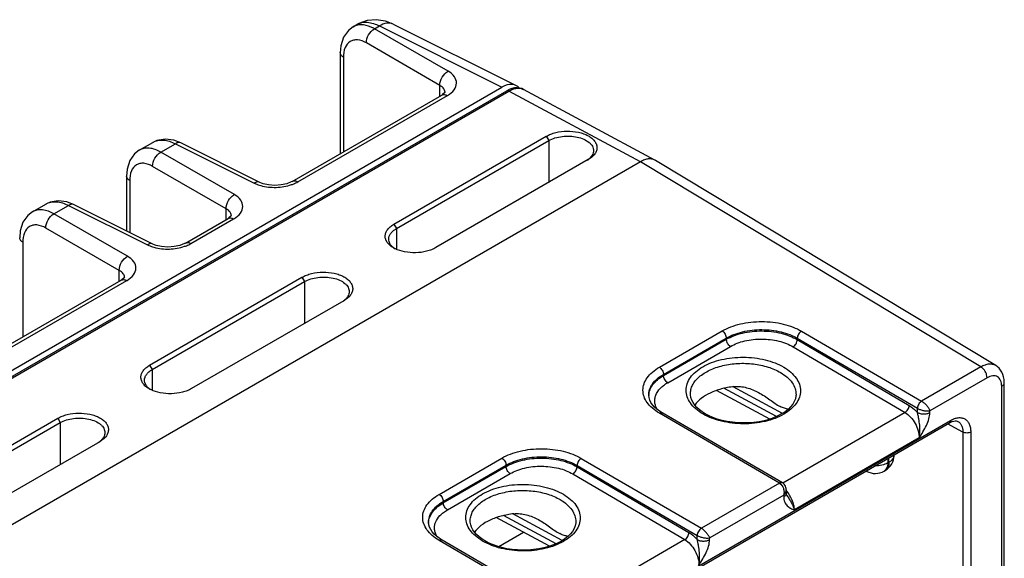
# Model space of a CAD drawing. Header units: inches. Extents: x 0 to 34, y 0 to 22.
# Tile 50 of 111: x 5 to 7.5, y 18.9 to 20.2. Entities that reach past the tile are written whole.
import ezdxf

# ---------------------------------------------------------------- set-up
doc = ezdxf.new("R2010")
doc.units = ezdxf.units.IN
doc.header["$LTSCALE"] = 1.87
doc.header["$MEASUREMENT"] = 0
doc.layers.get('0').update_dxf_attribs({"linetype": 'CONTINUOUS'})

msp = doc.modelspace()

# ---------------------------------------------------------------- linework, layer by layer
at = {"color": 7, "linetype": 'CONTINUOUS'}
for p, q in [((5.9037, 20.2343), (5.8843, 20.2417)), ((5.8014, 20.2274), (5.8115, 20.2332)), ((5.8561, 20.2224), (5.8683, 20.2294)), ((6.0429, 20.1145), (5.8561, 20.2224)), ((5.8683, 20.2294), (6.1797, 20.0739)), ((5.9037, 20.2343), (6.2159, 20.0783)), ((6.022, 20.0784), (5.8353, 20.1862)), ((5.769, 20.1617), (5.769, 19.9049)), ((5.7769, 20.1501), (5.7769, 19.9095)), ((2.2696, 17.8162), (6.1797, 20.0739)), ((3.7991, 18.683), (6.1921, 20.0646)), ((3.8072, 18.684), (6.1975, 20.0642)), ((6.022, 20.051), (6.022, 20.0784)), ((6.0342, 20.0594), (6.029, 20.0551)), ((6.0355, 20.0601), (6.0355, 20.0601)), ((6.5318, 19.8844), (6.1975, 20.0642)), ((6.5685, 19.8886), (6.2343, 20.0683)), ((5.6472, 19.8346), (6.0269, 20.0538)), ((5.6613, 19.8335), (6.041, 20.0528)), ((6.029, 20.0551), (6.0269, 20.0538)), ((6.0269, 20.0538), (6.0269, 20.0538)), ((5.3642, 19.9322), (5.346, 19.9392)), ((5.9052, 19.7257), (6.2923, 19.9492)), ((5.9117, 19.7146), (6.2988, 19.9381)), ((6.2923, 19.9492), (6.2988, 19.9381)), ((6.2988, 19.9381), (6.2988, 19.8319)), ((5.2586, 19.914), (5.2926, 19.9336)), ((5.3133, 19.9089), (5.3502, 19.9303)), ((5.3502, 19.9303), (5.5505, 19.8302)), ((5.5645, 19.8321), (5.3642, 19.9322)), ((6.5318, 19.8844), (4.1358, 18.501)), ((5.5, 19.8011), (5.3133, 19.9089)), ((6.399, 19.8898), (6.0119, 19.6662)), ((6.3999, 19.8903), (6.399, 19.8898)), ((7.3963, 19.3631), (6.5318, 19.8844)), ((7.4344, 19.3665), (6.5696, 19.888)), ((5.4792, 19.7649), (5.2924, 19.8728)), ((5.2261, 19.8482), (5.2261, 19.7088)), ((5.2341, 19.8366), (5.2341, 19.7049)), ((4.9871, 19.7573), (5.0212, 19.7769)), ((5.0418, 19.7522), (5.0788, 19.7735)), ((5.0927, 19.7754), (5.0745, 19.7825)), ((5.0788, 19.7735), (5.2791, 19.6735)), ((5.293, 19.6754), (5.0927, 19.7754)), ((5.4792, 19.7376), (5.4792, 19.7649)), ((5.2286, 19.6444), (5.0418, 19.7522)), ((5.3758, 19.6779), (5.4841, 19.7404)), ((5.3898, 19.6768), (5.4981, 19.7393)), ((5.4861, 19.7416), (5.4841, 19.7404)), ((5.4841, 19.7404), (5.4841, 19.7404)), ((5.4914, 19.7459), (5.4861, 19.7416)), ((5.4926, 19.7467), (5.4926, 19.7467)), ((5.2077, 19.6082), (5.021, 19.7161)), ((5.9052, 19.7257), (5.9117, 19.7146)), ((5.9117, 19.7146), (5.9117, 19.662)), ((4.9626, 19.6799), (4.9626, 19.4393)), ((5.908, 19.6636), (5.9045, 19.6661)), ((5.2077, 19.5808), (5.2077, 19.6082)), ((5.2147, 19.5849), (5.2126, 19.5837)), ((5.2199, 19.5892), (5.2147, 19.5849)), ((5.2212, 19.59), (5.2212, 19.59)), ((5.2847, 19.3674), (5.6718, 19.591)), ((5.6718, 19.591), (5.6783, 19.5799)), ((4.8329, 19.3644), (5.2126, 19.5837)), ((4.847, 19.3634), (5.2267, 19.5826)), ((5.2126, 19.5837), (5.2126, 19.5837)), ((5.2912, 19.3563), (5.6783, 19.5799)), ((5.6783, 19.5799), (5.6783, 19.4736)), ((5.7785, 19.5315), (5.3914, 19.308)), ((5.7795, 19.532), (5.7785, 19.5315)), ((6.5796, 19.3624), (6.7392, 19.4545)), ((6.5902, 19.3442), (6.7497, 19.4364)), ((6.7497, 19.4333), (6.7497, 19.4364)), ((6.93, 19.4325), (6.93, 19.4359)), ((6.93, 19.4359), (7.2352, 19.2581)), ((6.9407, 19.454), (7.2458, 19.2762)), ((6.5902, 19.3412), (6.7497, 19.4333)), ((6.6008, 19.3231), (6.7602, 19.4152)), ((6.9193, 19.4144), (7.2036, 19.2473)), ((6.93, 19.4325), (7.2143, 19.2654)), ((5.2847, 19.3674), (5.2912, 19.3563)), ((7.3963, 19.3631), (7.2458, 19.2762)), ((7.4344, 19.3665), (7.4344, 19.3665)), ((5.2912, 19.3563), (5.2912, 19.3038)), ((6.5902, 19.3412), (6.5902, 19.3442)), ((7.4121, 19.3356), (7.2669, 19.2517)), ((6.8925, 19.2452), (6.7667, 19.3128)), ((7.4492, 17.3212), (7.4492, 19.3141)), ((7.4558, 17.3304), (7.4558, 19.3233)), ((5.2875, 19.3054), (5.284, 19.3078)), ((6.5528, 19.2908), (6.5528, 19.2909)), ((6.6586, 19.294), (6.6586, 19.294)), ((6.8599, 19.2305), (6.7248, 19.3032)), ((6.8769, 19.237), (6.7435, 19.3088)), ((6.9267, 19.2925), (6.9267, 19.2925)), ((6.8848, 19.0678), (6.5796, 19.2455)), ((6.8923, 19.0685), (6.5871, 19.2463)), ((7.2036, 19.2473), (6.8931, 19.068)), ((7.235, 19.2476), (7.2352, 19.2581)), ((7.2668, 19.2473), (7.2669, 19.2517)), ((4.6642, 19.0092), (5.0513, 19.2327)), ((4.6707, 18.9981), (5.0578, 19.2216)), ((5.0513, 19.2327), (5.0578, 19.2216)), ((5.0578, 19.2216), (5.0578, 19.1154)), ((5.1709, 17.9821), (7.3162, 19.2208)), ((5.1738, 17.9887), (7.3191, 19.2273)), ((7.3506, 19.1975), (7.3119, 19.2183)), ((7.338, 19.2246), (7.338, 19.2246)), ((7.3506, 19.1975), (7.3506, 17.3468)), ((7.3706, 19.1977), (7.3706, 17.3469)), ((5.158, 19.1732), (4.7709, 18.9497)), ((5.159, 19.1738), (5.158, 19.1732)), ((7.2396, 19.1827), (6.9228, 18.9998)), ((7.1759, 19.1392), (7.1759, 19.1398)), ((6.0201, 19.0393), (6.1797, 19.1315)), ((6.0307, 19.0212), (6.1902, 19.1133)), ((6.0307, 19.0182), (6.1902, 19.1102)), ((6.1902, 19.1102), (6.1902, 19.1133)), ((6.3705, 19.1094), (6.3705, 19.1128)), ((6.3705, 19.1128), (6.6757, 18.9351)), ((6.3705, 19.1094), (6.6548, 18.9424)), ((6.3812, 19.1309), (6.6863, 18.9532)), ((7.1598, 19.1305), (7.1598, 19.1191)), ((7.1598, 19.1191), (7.1627, 19.1208)), ((7.1627, 19.1208), (7.1627, 19.1322)), ((6.0413, 19.0001), (6.2007, 19.0921)), ((6.3598, 19.0913), (6.6441, 18.9243)), ((7.1066, 19.0979), (7.1049, 19.0988)), ((7.1505, 19.0985), (7.1534, 19.1002)), ((6.8848, 19.0678), (6.6863, 18.9532)), ((6.8955, 19.0373), (6.7074, 18.9287)), ((6.8955, 19.0373), (6.8955, 19.0329)), ((6.902, 19.051), (6.9021, 19.0424)), ((6.9035, 19.0367), (6.9035, 19.0367)), ((6.0307, 19.0182), (6.0307, 19.0212)), ((6.3174, 18.914), (6.184, 18.9857)), ((6.333, 18.9221), (6.2072, 18.9898)), ((5.9933, 18.9678), (5.9933, 18.9678)), ((6.0991, 18.9709), (6.0991, 18.9709)), ((6.3005, 18.9075), (6.1653, 18.9802)), ((6.3672, 18.9695), (6.3672, 18.9695)), ((6.1714, 18.9065), (6.2345, 18.943)), ((6.6755, 18.9246), (6.6757, 18.9351)), ((6.3253, 18.7447), (6.0201, 18.9225)), ((6.3328, 18.7455), (6.0276, 18.9232)), ((6.6441, 18.9243), (6.3336, 18.745)), ((6.7073, 18.9242), (6.7074, 18.9287))]:
    msp.add_line(p, q, dxfattribs=at)
for points in [[(5.8843, 20.2417), (5.8604, 20.2454), (5.8374, 20.2433), (5.8161, 20.2357), (5.8114, 20.2332)], [(5.8014, 20.2274), (5.7896, 20.2183), (5.7772, 20.2008), (5.7703, 20.1787), (5.769, 20.1617)], [(6.0356, 20.0612), (6.0357, 20.0613), (6.0342, 20.0594)], [(6.2343, 20.0683), (6.23, 20.0702), (6.2243, 20.0717), (6.2183, 20.0723), (6.2119, 20.0719), (6.2052, 20.0704), (6.1984, 20.0679), (6.1921, 20.0646)], [(5.346, 19.9392), (5.3239, 19.9421), (5.3032, 19.9385), (5.2926, 19.9336)], [(5.2586, 19.914), (5.2467, 19.9049), (5.2343, 19.8874), (5.2275, 19.8653), (5.2261, 19.8482)], [(5.6472, 19.8346), (5.6447, 19.8332), (5.6332, 19.8287), (5.6185, 19.8255), (5.6024, 19.8244), (5.5865, 19.8256), (5.5728, 19.8287), (5.5645, 19.8321)], [(5.0745, 19.7825), (5.0525, 19.7854), (5.0317, 19.7818), (5.0212, 19.7769)], [(4.9871, 19.7573), (4.9753, 19.7482), (4.9629, 19.7306), (4.956, 19.7086), (4.9547, 19.6915)], [(5.4928, 19.7478), (5.4928, 19.7479), (5.4914, 19.7459)], [(5.3758, 19.6779), (5.3733, 19.6765), (5.3618, 19.672), (5.3471, 19.6688), (5.3309, 19.6677), (5.3151, 19.6689), (5.3014, 19.672), (5.293, 19.6754)], [(5.2214, 19.5911), (5.2214, 19.5912), (5.2199, 19.5892)], [(7.4558, 19.3233), (7.4554, 19.3308), (7.4542, 19.3378), (7.4523, 19.3442), (7.4497, 19.3501), (7.4465, 19.3553), (7.4427, 19.3598), (7.4384, 19.3637), (7.4344, 19.3665)], [(6.5871, 19.2463), (6.5801, 19.2507), (6.5732, 19.2559), (6.5673, 19.2613), (6.5623, 19.267), (6.5583, 19.2728), (6.5554, 19.2789), (6.5535, 19.2851), (6.5528, 19.2909)], [(6.6956, 19.2444), (6.6884, 19.249), (6.6812, 19.2545), (6.6749, 19.2602), (6.6696, 19.2662), (6.6653, 19.2724), (6.662, 19.2788), (6.6598, 19.2853), (6.6587, 19.292), (6.6586, 19.294)], [(6.9267, 19.2925), (6.9266, 19.2898), (6.9252, 19.2825), (6.9224, 19.2754), (6.9184, 19.2684), (6.9131, 19.2617), (6.9066, 19.2553), (6.8989, 19.2493), (6.8902, 19.2437), (6.8805, 19.2386), (6.8698, 19.234), (6.8582, 19.2299), (6.846, 19.2266), (6.8331, 19.224), (6.8198, 19.2221), (6.8062, 19.221), (6.7925, 19.2207), (6.7787, 19.2212), (6.7651, 19.2224), (6.7518, 19.2245), (6.739, 19.2273), (6.7267, 19.2308), (6.7152, 19.2349), (6.7045, 19.2397), (6.6956, 19.2444)], [(7.3162, 19.2208), (7.3199, 19.2227), (7.3237, 19.2243), (7.3273, 19.2254), (7.3306, 19.2259), (7.3335, 19.2259), (7.3361, 19.2254), (7.338, 19.2246)], [(6.902, 19.051), (6.9018, 19.054), (6.9011, 19.0571), (6.9, 19.0601), (6.8985, 19.0627), (6.8967, 19.065), (6.8946, 19.067), (6.8924, 19.0685)], [(6.9035, 19.0367), (6.9032, 19.0372), (6.9028, 19.0381), (6.9025, 19.0392), (6.9022, 19.0407), (6.9021, 19.0424)], [(6.0276, 18.9232), (6.0206, 18.9277), (6.0137, 18.9328), (6.0078, 18.9383), (6.0028, 18.9439), (5.9988, 18.9498), (5.9959, 18.9558), (5.994, 18.9621), (5.9933, 18.9678)], [(6.1361, 18.9214), (6.1289, 18.926), (6.1217, 18.9314), (6.1154, 18.9372), (6.1101, 18.9431), (6.1058, 18.9494), (6.1025, 18.9557), (6.1003, 18.9623), (6.0992, 18.9689), (6.0991, 18.9709)], [(6.3672, 18.9695), (6.3671, 18.9668), (6.3657, 18.9595), (6.363, 18.9523), (6.3589, 18.9454), (6.3536, 18.9387), (6.3471, 18.9323), (6.3394, 18.9263), (6.3307, 18.9206), (6.321, 18.9155), (6.3103, 18.9109), (6.2987, 18.9069), (6.2865, 18.9036), (6.2736, 18.9009), (6.2603, 18.899), (6.2467, 18.8979), (6.233, 18.8976), (6.2192, 18.8981), (6.2056, 18.8994), (6.1923, 18.9014), (6.1795, 18.9042), (6.1672, 18.9077), (6.1557, 18.9119), (6.145, 18.9166), (6.1361, 18.9214)]]:
    msp.add_lwpolyline(points, dxfattribs=at)
for centre, radius, start, end in [((5.8202, 20.1949), 0.0376, 110.6324, 119.9856), ((6.0206, 20.0601), 0.0149, 0.0232, 2.8649), ((6.0028, 20.1188), 0.0762, 299.9916, 300.6021), ((6.3649, 19.9347), 0.0561, 302.5364, 305.9232), ((6.3672, 19.9316), 0.0522, 305.9468, 307.309), ((6.3684, 19.9299), 0.0501, 307.3099, 308.5282), ((6.5566, 19.8665), 0.0251, 58.9084, 61.7306), ((5.4778, 19.7467), 0.0149, 0.0232, 2.8649), ((5.46, 19.8054), 0.0762, 299.9916, 300.6021), ((5.9333, 19.7028), 0.0466, 231.4472, 231.9522), ((5.9408, 19.729), 0.0731, 240.048, 243.4119), ((5.2064, 19.59), 0.0149, 0.0232, 2.8649), ((5.1886, 19.6487), 0.0762, 299.9916, 300.6021), ((5.7445, 19.5764), 0.0561, 302.5364, 305.9232), ((5.7467, 19.5733), 0.0522, 305.9468, 307.309), ((5.748, 19.5717), 0.0501, 307.3099, 308.5282), ((5.3128, 19.3446), 0.0466, 231.4472, 231.9522), ((5.3203, 19.3708), 0.0731, 240.048, 243.4119), ((6.5961, 19.2888), 0.0432, 177.3471, 178.9796), ((7.246, 19.2768), 0.0216, 239.9252, 240.1386), ((5.124, 19.2182), 0.0561, 302.5364, 305.9232), ((5.1262, 19.215), 0.0522, 305.9468, 307.309), ((5.1275, 19.2134), 0.0501, 307.3099, 308.5282), ((7.1309, 19.1392), 0.045, 300.0008, 359.9992), ((7.1138, 19.1111), 0.0151, 234.5863, 241.7178), ((7.128, 19.1375), 0.045, 241.7301, 300.0011), ((6.8898, 19.0641), 0.00506, 59.5843, 69.3829), ((6.0366, 18.9658), 0.0432, 177.3471, 178.9796), ((6.6865, 18.9537), 0.0216, 239.9252, 240.1386)]:
    msp.add_arc(centre, radius, start, end, dxfattribs=at)
msp.add_ellipse((6.1796, 20.0126), major_axis=(0.0375, 0.065), ratio=0.576629, start_param=6.086539, end_param=7.068023, dxfattribs=at)
for points, knots in [([(5.8115, 20.2332), (5.8192, 20.2377), (5.8398, 20.2413), (5.8588, 20.2344), (5.8683, 20.2294)], [0, 0, 0, 0, 0.453217, 1, 1, 1, 1]), ([(5.9037, 20.2343), (5.8987, 20.2367), (5.8856, 20.2381), (5.8741, 20.2329), (5.8683, 20.2294)], [0, 0, 0, 0, 0.452074, 1, 1, 1, 1]), ([(5.8218, 20.2326), (5.8205, 20.2326), (5.8155, 20.2324), (5.8105, 20.2314), (5.807, 20.2301)], [0, 0, 0, 0, 0.258702, 1, 1, 1, 1]), ([(5.8561, 20.2224), (5.8532, 20.224), (5.8426, 20.2294), (5.8305, 20.2326), (5.8218, 20.2326)], [0, 0, 0, 0, 0.275989, 1, 1, 1, 1]), ([(5.8353, 20.1862), (5.835, 20.1934), (5.8397, 20.2077), (5.8498, 20.2189), (5.8561, 20.2224)], [0, 0, 0, 0, 0.499994, 1, 1, 1, 1]), ([(5.8353, 20.1862), (5.8284, 20.1902), (5.8174, 20.1946), (5.8028, 20.1939), (5.7903, 20.189), (5.7788, 20.1735), (5.7769, 20.1583), (5.7769, 20.1501)], [0, 0, 0, 0, 0.270039, 0.384848, 0.492819, 0.718464, 1, 1, 1, 1]), ([(5.7769, 20.1501), (5.7747, 20.1515), (5.7708, 20.1546), (5.769, 20.1595), (5.769, 20.1617)], [0, 0, 0, 0, 0.547742, 1, 1, 1, 1]), ([(6.022, 20.0784), (6.0218, 20.0856), (6.0265, 20.0999), (6.0366, 20.1111), (6.0429, 20.1145)], [0, 0, 0, 0, 0.499994, 1, 1, 1, 1]), ([(6.0417, 20.0532), (6.048, 20.0569), (6.0587, 20.0652), (6.0666, 20.084), (6.0596, 20.1029), (6.049, 20.111), (6.0429, 20.1145)], [0, 0, 0, 0, 0.281089, 0.507088, 0.728363, 1, 1, 1, 1]), ([(6.0341, 20.0666), (6.0336, 20.0677), (6.0306, 20.0726), (6.0259, 20.0762), (6.022, 20.0784)], [0, 0, 0, 0, 0.222611, 1, 1, 1, 1]), ([(6.1921, 20.0646), (6.1928, 20.0651), (6.1948, 20.0654), (6.1966, 20.0647), (6.1975, 20.0642)], [0, 0, 0, 0, 0.450715, 1, 1, 1, 1]), ([(6.1975, 20.0642), (6.2008, 20.066), (6.2071, 20.0691), (6.2169, 20.0716), (6.2262, 20.0715), (6.2318, 20.0696), (6.2342, 20.0683)], [0, 0, 0, 0, 0.289085, 0.548417, 0.78211, 1, 1, 1, 1]), ([(6.0269, 20.0538), (6.0288, 20.0549), (6.0339, 20.0558), (6.0386, 20.054), (6.041, 20.0528)], [0, 0, 0, 0, 0.452256, 1, 1, 1, 1]), ([(6.2923, 19.9492), (6.2959, 19.9513), (6.3038, 19.955), (6.3214, 19.9605), (6.3453, 19.9633), (6.3692, 19.9611), (6.3869, 19.9561), (6.3983, 19.9511), (6.4079, 19.9448), (6.4152, 19.9375), (6.4199, 19.9295), (6.4216, 19.9208), (6.4203, 19.9121), (6.4159, 19.9039), (6.409, 19.8964), (6.4031, 19.8922), (6.3999, 19.8903)], [0, 0, 0, 0, 0.066373, 0.138869, 0.29291, 0.446852, 0.519052, 0.585879, 0.64635, 0.700279, 0.748581, 0.793534, 0.83835, 0.886477, 0.940283, 1, 1, 1, 1]), ([(5.2926, 19.9336), (5.3004, 19.9382), (5.3213, 19.9419), (5.3406, 19.9352), (5.3502, 19.9303)], [0, 0, 0, 0, 0.454262, 1, 1, 1, 1]), ([(6.2988, 19.9381), (6.3037, 19.941), (6.3148, 19.9456), (6.3329, 19.9494), (6.3521, 19.9501), (6.3708, 19.9478), (6.3874, 19.9425), (6.399, 19.9357), (6.4059, 19.9291), (6.4095, 19.924), (6.4117, 19.9185), (6.4122, 19.9147), (6.4122, 19.9128)], [0, 0, 0, 0, 0.128738, 0.271609, 0.41961, 0.564588, 0.698363, 0.815108, 0.866582, 0.913798, 0.957764, 1, 1, 1, 1]), ([(5.3133, 19.9089), (5.3042, 19.9141), (5.2898, 19.9197), (5.2705, 19.9191), (5.2622, 19.9161), (5.2586, 19.914)], [0, 0, 0, 0, 0.547015, 0.780742, 1, 1, 1, 1]), ([(5.3642, 19.9322), (5.3622, 19.9331), (5.357, 19.9337), (5.3525, 19.9317), (5.3502, 19.9303)], [0, 0, 0, 0, 0.452175, 1, 1, 1, 1]), ([(6.4122, 19.9128), (6.4122, 19.9109), (6.4116, 19.9068), (6.4091, 19.901), (6.4051, 19.8955), (6.4016, 19.8922), (6.3997, 19.8907)], [0, 0, 0, 0, 0.224718, 0.461056, 0.71831, 1, 1, 1, 1]), ([(5.2924, 19.8728), (5.2922, 19.88), (5.2969, 19.8943), (5.3069, 19.9055), (5.3133, 19.9089)], [0, 0, 0, 0, 0.499994, 1, 1, 1, 1]), ([(6.5685, 19.8886), (6.566, 19.8899), (6.5604, 19.8918), (6.5511, 19.8919), (6.5432, 19.8899), (6.5367, 19.8872), (6.5334, 19.8854), (6.5318, 19.8844)], [0, 0, 0, 0, 0.218354, 0.452161, 0.711259, 0.851925, 1, 1, 1, 1]), ([(5.2924, 19.8728), (5.2855, 19.8767), (5.2746, 19.8811), (5.2599, 19.8805), (5.2474, 19.8756), (5.2359, 19.8601), (5.2341, 19.8449), (5.2341, 19.8366)], [0, 0, 0, 0, 0.270039, 0.384848, 0.492819, 0.718464, 1, 1, 1, 1]), ([(5.2341, 19.8366), (5.2318, 19.838), (5.2279, 19.8412), (5.2261, 19.846), (5.2261, 19.8482)], [0, 0, 0, 0, 0.547742, 1, 1, 1, 1]), ([(5.6472, 19.8346), (5.6491, 19.8357), (5.6542, 19.8366), (5.6589, 19.8348), (5.6613, 19.8335)], [0, 0, 0, 0, 0.452231, 1, 1, 1, 1]), ([(5.5644, 19.8321), (5.5625, 19.8331), (5.5573, 19.8337), (5.5528, 19.8316), (5.5505, 19.8302)], [0, 0, 0, 0, 0.452175, 1, 1, 1, 1]), ([(5.5505, 19.8302), (5.5518, 19.8296), (5.5571, 19.8271), (5.5627, 19.8252), (5.567, 19.824)], [0, 0, 0, 0, 0.239028, 1, 1, 1, 1]), ([(5.567, 19.824), (5.5797, 19.8204), (5.6063, 19.8177), (5.6327, 19.822), (5.6452, 19.8263)], [0, 0, 0, 0, 0.500019, 1, 1, 1, 1]), ([(5.6452, 19.8263), (5.6466, 19.8268), (5.6521, 19.8288), (5.6575, 19.8314), (5.6613, 19.8335)], [0, 0, 0, 0, 0.260637, 1, 1, 1, 1]), ([(5.4792, 19.7649), (5.479, 19.7721), (5.4836, 19.7865), (5.4937, 19.7977), (5.5, 19.8011)], [0, 0, 0, 0, 0.499994, 1, 1, 1, 1]), ([(5.4988, 19.7397), (5.5051, 19.7435), (5.5158, 19.7518), (5.5237, 19.7705), (5.5167, 19.7895), (5.5062, 19.7975), (5.5, 19.8011)], [0, 0, 0, 0, 0.281089, 0.507088, 0.728363, 1, 1, 1, 1]), ([(5.0418, 19.7522), (5.0328, 19.7573), (5.0183, 19.763), (4.9991, 19.7624), (4.9908, 19.7594), (4.9872, 19.7573)], [0, 0, 0, 0, 0.547015, 0.780742, 1, 1, 1, 1]), ([(5.0212, 19.7769), (5.029, 19.7814), (5.0498, 19.7852), (5.0692, 19.7785), (5.0788, 19.7735)], [0, 0, 0, 0, 0.454262, 1, 1, 1, 1]), ([(5.0927, 19.7754), (5.0908, 19.7764), (5.0856, 19.777), (5.0811, 19.7749), (5.0788, 19.7735)], [0, 0, 0, 0, 0.452175, 1, 1, 1, 1]), ([(5.4912, 19.7531), (5.4907, 19.7543), (5.4878, 19.7592), (5.483, 19.7628), (5.4792, 19.7649)], [0, 0, 0, 0, 0.222611, 1, 1, 1, 1]), ([(5.021, 19.7161), (5.0208, 19.7232), (5.0254, 19.7376), (5.0355, 19.7488), (5.0418, 19.7522)], [0, 0, 0, 0, 0.499994, 1, 1, 1, 1]), ([(5.4841, 19.7404), (5.486, 19.7415), (5.4911, 19.7424), (5.4958, 19.7406), (5.4981, 19.7393)], [0, 0, 0, 0, 0.452256, 1, 1, 1, 1]), ([(5.021, 19.7161), (5.0141, 19.72), (5.0031, 19.7244), (4.9885, 19.7238), (4.976, 19.7188), (4.9645, 19.7033), (4.9626, 19.6882), (4.9626, 19.6799)], [0, 0, 0, 0, 0.270039, 0.384848, 0.492819, 0.718464, 1, 1, 1, 1]), ([(5.9043, 19.6657), (5.901, 19.6675), (5.8952, 19.6716), (5.8883, 19.6789), (5.884, 19.687), (5.8826, 19.6956), (5.8843, 19.7043), (5.8889, 19.7124), (5.896, 19.7198), (5.9019, 19.7238), (5.9052, 19.7257)], [0, 0, 0, 0, 0.14412, 0.272621, 0.388091, 0.496332, 0.605182, 0.722811, 0.854375, 1, 1, 1, 1]), ([(5.8922, 19.6878), (5.8922, 19.6903), (5.8931, 19.6955), (5.8972, 19.7027), (5.9035, 19.7093), (5.9088, 19.7129), (5.9117, 19.7146)], [0, 0, 0, 0, 0.215868, 0.449023, 0.71027, 1, 1, 1, 1]), ([(4.9626, 19.6799), (4.9604, 19.6813), (4.9565, 19.6845), (4.9547, 19.6893), (4.9547, 19.6915)], [0, 0, 0, 0, 0.547742, 1, 1, 1, 1]), ([(5.9042, 19.6664), (5.9024, 19.6678), (5.899, 19.6709), (5.8951, 19.6763), (5.8927, 19.6819), (5.8922, 19.6859), (5.8922, 19.6878)], [0, 0, 0, 0, 0.27989, 0.53566, 0.772816, 1, 1, 1, 1]), ([(5.293, 19.6754), (5.2911, 19.6764), (5.2859, 19.677), (5.2813, 19.6749), (5.2791, 19.6735)], [0, 0, 0, 0, 0.452175, 1, 1, 1, 1]), ([(5.2791, 19.6735), (5.2804, 19.6729), (5.2857, 19.6704), (5.2913, 19.6685), (5.2956, 19.6672)], [0, 0, 0, 0, 0.239028, 1, 1, 1, 1]), ([(5.2956, 19.6672), (5.3083, 19.6637), (5.3349, 19.6609), (5.3613, 19.6653), (5.3737, 19.6696)], [0, 0, 0, 0, 0.500019, 1, 1, 1, 1]), ([(5.3737, 19.6696), (5.3752, 19.6701), (5.3807, 19.6721), (5.3861, 19.6746), (5.3898, 19.6768)], [0, 0, 0, 0, 0.260637, 1, 1, 1, 1]), ([(5.3758, 19.6779), (5.3777, 19.679), (5.3828, 19.6798), (5.3875, 19.6781), (5.3898, 19.6768)], [0, 0, 0, 0, 0.452231, 1, 1, 1, 1]), ([(6.0119, 19.6662), (6.0084, 19.6642), (6.0007, 19.6606), (5.9837, 19.6552), (5.9605, 19.6522), (5.9331, 19.6544), (5.9157, 19.6598), (5.908, 19.6637)], [0, 0, 0, 0, 0.112794, 0.235817, 0.497497, 0.76045, 1, 1, 1, 1]), ([(5.2077, 19.6082), (5.2075, 19.6154), (5.2122, 19.6297), (5.2223, 19.641), (5.2286, 19.6444)], [0, 0, 0, 0, 0.499994, 1, 1, 1, 1]), ([(5.2274, 19.583), (5.2337, 19.5867), (5.2444, 19.595), (5.2523, 19.6138), (5.2453, 19.6328), (5.2347, 19.6408), (5.2286, 19.6444)], [0, 0, 0, 0, 0.281089, 0.507088, 0.728363, 1, 1, 1, 1]), ([(5.2198, 19.5964), (5.2193, 19.5976), (5.2164, 19.6025), (5.2116, 19.6061), (5.2077, 19.6082)], [0, 0, 0, 0, 0.222611, 1, 1, 1, 1]), ([(5.2126, 19.5837), (5.2145, 19.5848), (5.2197, 19.5856), (5.2243, 19.5839), (5.2267, 19.5826)], [0, 0, 0, 0, 0.452256, 1, 1, 1, 1]), ([(5.6718, 19.591), (5.6754, 19.593), (5.6833, 19.5968), (5.7009, 19.6022), (5.7248, 19.6051), (5.7487, 19.6028), (5.7664, 19.5978), (5.7779, 19.5928), (5.7874, 19.5865), (5.7947, 19.5793), (5.7994, 19.5712), (5.8011, 19.5626), (5.7998, 19.5539), (5.7954, 19.5456), (5.7885, 19.5381), (5.7827, 19.534), (5.7795, 19.532)], [0, 0, 0, 0, 0.066373, 0.138869, 0.29291, 0.446852, 0.519052, 0.585879, 0.64635, 0.700279, 0.748581, 0.793534, 0.83835, 0.886477, 0.940283, 1, 1, 1, 1]), ([(5.6783, 19.5799), (5.6832, 19.5827), (5.6943, 19.5873), (5.7124, 19.5911), (5.7316, 19.5918), (5.7503, 19.5895), (5.767, 19.5843), (5.7786, 19.5775), (5.7854, 19.5709), (5.789, 19.5657), (5.7912, 19.5602), (5.7917, 19.5564), (5.7917, 19.5546)], [0, 0, 0, 0, 0.128738, 0.271609, 0.41961, 0.564588, 0.698363, 0.815108, 0.866582, 0.913798, 0.957764, 1, 1, 1, 1]), ([(5.7917, 19.5546), (5.7917, 19.5526), (5.7912, 19.5486), (5.7886, 19.5427), (5.7846, 19.5372), (5.7811, 19.534), (5.7792, 19.5324)], [0, 0, 0, 0, 0.224718, 0.461056, 0.71831, 1, 1, 1, 1]), ([(6.7392, 19.4545), (6.7461, 19.4585), (6.7612, 19.4655), (6.7857, 19.4729), (6.8123, 19.4775), (6.8399, 19.479), (6.8676, 19.4774), (6.8941, 19.4727), (6.9187, 19.4651), (6.9338, 19.458), (6.9407, 19.454)], [0, 0, 0, 0, 0.1141, 0.237195, 0.366768, 0.499736, 0.63274, 0.762419, 0.885682, 1, 1, 1, 1]), ([(6.7392, 19.4545), (6.7407, 19.4536), (6.7435, 19.4513), (6.7468, 19.4468), (6.749, 19.4417), (6.7497, 19.4381), (6.7497, 19.4364)], [0, 0, 0, 0, 0.236975, 0.499189, 0.761843, 1, 1, 1, 1]), ([(6.7497, 19.4364), (6.7559, 19.44), (6.7694, 19.4463), (6.7914, 19.4529), (6.8152, 19.457), (6.8399, 19.4584), (6.8646, 19.4569), (6.8884, 19.4527), (6.9104, 19.4459), (6.9239, 19.4395), (6.93, 19.4359)], [0, 0, 0, 0, 0.114145, 0.237238, 0.36678, 0.499705, 0.63267, 0.762331, 0.885612, 1, 1, 1, 1]), ([(6.7497, 19.4333), (6.7559, 19.4368), (6.7694, 19.4431), (6.7914, 19.4497), (6.8152, 19.4537), (6.8399, 19.455), (6.8646, 19.4535), (6.8884, 19.4492), (6.9104, 19.4424), (6.9239, 19.4361), (6.93, 19.4325)], [0, 0, 0, 0, 0.114008, 0.237036, 0.366572, 0.499533, 0.632558, 0.762282, 0.885608, 1, 1, 1, 1]), ([(6.7602, 19.4152), (6.7657, 19.4183), (6.7776, 19.4239), (6.804, 19.4318), (6.8398, 19.4356), (6.8756, 19.4314), (6.902, 19.4232), (6.9139, 19.4176), (6.9193, 19.4144)], [0, 0, 0, 0, 0.114151, 0.23728, 0.499471, 0.761948, 0.885415, 1, 1, 1, 1]), ([(6.9407, 19.454), (6.9392, 19.4531), (6.9364, 19.4508), (6.933, 19.4463), (6.9307, 19.4412), (6.93, 19.4376), (6.93, 19.4359)], [0, 0, 0, 0, 0.236843, 0.499187, 0.761972, 1, 1, 1, 1]), ([(6.7602, 19.4152), (6.7588, 19.4161), (6.756, 19.4184), (6.7527, 19.4229), (6.7504, 19.428), (6.7498, 19.4316), (6.7497, 19.4333)], [0, 0, 0, 0, 0.237244, 0.499463, 0.761974, 1, 1, 1, 1]), ([(6.9193, 19.4144), (6.9208, 19.4152), (6.9236, 19.4176), (6.927, 19.4221), (6.9293, 19.4271), (6.93, 19.4307), (6.93, 19.4325)], [0, 0, 0, 0, 0.236981, 0.49946, 0.762231, 1, 1, 1, 1]), ([(6.69, 19.2439), (6.6836, 19.2476), (6.672, 19.2557), (6.6582, 19.2705), (6.6495, 19.2867), (6.6465, 19.3039), (6.6495, 19.3211), (6.6582, 19.3373), (6.672, 19.3519), (6.6903, 19.3645), (6.7124, 19.3748), (6.7375, 19.3823), (6.7646, 19.3869), (6.7928, 19.3884), (6.8209, 19.3866), (6.848, 19.3818), (6.8731, 19.374), (6.8885, 19.3667), (6.8955, 19.3625)], [0, 0, 0, 0, 0.060535, 0.114796, 0.163682, 0.209358, 0.254958, 0.303643, 0.357634, 0.417884, 0.484272, 0.555879, 0.631259, 0.708626, 0.786036, 0.861544, 0.933354, 1, 1, 1, 1]), ([(5.2838, 19.3074), (5.2806, 19.3093), (5.2747, 19.3133), (5.2678, 19.3206), (5.2635, 19.3288), (5.2621, 19.3374), (5.2638, 19.346), (5.2684, 19.3541), (5.2755, 19.3615), (5.2814, 19.3656), (5.2847, 19.3674)], [0, 0, 0, 0, 0.14412, 0.272621, 0.388091, 0.496332, 0.605182, 0.722811, 0.854375, 1, 1, 1, 1]), ([(6.5796, 19.2455), (6.5734, 19.2492), (6.562, 19.257), (6.5484, 19.2714), (6.5399, 19.2872), (6.5369, 19.304), (6.5399, 19.3208), (6.5484, 19.3367), (6.562, 19.3509), (6.5733, 19.3588), (6.5796, 19.3624)], [0, 0, 0, 0, 0.144884, 0.274626, 0.39142, 0.500515, 0.609515, 0.726059, 0.855466, 1, 1, 1, 1]), ([(6.5796, 19.3624), (6.5811, 19.3615), (6.5839, 19.3591), (6.5872, 19.3547), (6.5894, 19.3496), (6.5901, 19.346), (6.5902, 19.3442)], [0, 0, 0, 0, 0.236975, 0.499189, 0.761843, 1, 1, 1, 1]), ([(6.6586, 19.294), (6.6585, 19.2979), (6.6594, 19.3058), (6.6637, 19.3173), (6.6708, 19.3281), (6.6844, 19.3421), (6.7077, 19.3565), (6.7413, 19.3679), (6.7791, 19.3731), (6.8181, 19.3719), (6.8549, 19.3643), (6.8775, 19.3548), (6.8875, 19.3489)], [0, 0, 0, 0, 0.043179, 0.087919, 0.135697, 0.187503, 0.304303, 0.437572, 0.581724, 0.728934, 0.870822, 1, 1, 1, 1]), ([(6.8955, 19.3625), (6.9019, 19.3588), (6.9135, 19.3507), (6.9273, 19.3359), (6.936, 19.3197), (6.939, 19.3025), (6.936, 19.2853), (6.9273, 19.2691), (6.9134, 19.2545), (6.8952, 19.2419), (6.8731, 19.2316), (6.848, 19.2241), (6.8209, 19.2195), (6.7927, 19.218), (6.7646, 19.2198), (6.7374, 19.2246), (6.7124, 19.2325), (6.697, 19.2397), (6.69, 19.2439)], [0, 0, 0, 0, 0.060535, 0.114796, 0.163682, 0.209358, 0.254958, 0.303643, 0.357634, 0.417884, 0.484272, 0.555879, 0.631259, 0.708626, 0.786036, 0.861544, 0.933354, 1, 1, 1, 1]), ([(7.4344, 19.3665), (7.4319, 19.368), (7.4261, 19.3702), (7.4165, 19.3705), (7.4063, 19.3681), (7.3996, 19.365), (7.3963, 19.3631)], [0, 0, 0, 0, 0.217906, 0.450943, 0.710099, 1, 1, 1, 1]), ([(7.4121, 19.3356), (7.4121, 19.3382), (7.4111, 19.3437), (7.4078, 19.3514), (7.4028, 19.3582), (7.3985, 19.3618), (7.3963, 19.3631)], [0, 0, 0, 0, 0.237083, 0.499719, 0.762508, 1, 1, 1, 1]), ([(5.2717, 19.3295), (5.2717, 19.332), (5.2727, 19.3372), (5.2767, 19.3445), (5.283, 19.3511), (5.2883, 19.3547), (5.2912, 19.3563)], [0, 0, 0, 0, 0.215868, 0.449023, 0.71027, 1, 1, 1, 1]), ([(6.5528, 19.2909), (6.5527, 19.2958), (6.5542, 19.3062), (6.5618, 19.3207), (6.5741, 19.3338), (6.5844, 19.341), (6.5902, 19.3442)], [0, 0, 0, 0, 0.218501, 0.451379, 0.710203, 1, 1, 1, 1]), ([(6.553, 19.2908), (6.5532, 19.2956), (6.5553, 19.3054), (6.5631, 19.319), (6.575, 19.3313), (6.5848, 19.3381), (6.5902, 19.3412)], [0, 0, 0, 0, 0.218431, 0.45259, 0.711813, 1, 1, 1, 1]), ([(6.6008, 19.3231), (6.5993, 19.324), (6.5965, 19.3263), (6.5932, 19.3308), (6.5909, 19.3359), (6.5903, 19.3395), (6.5902, 19.3412)], [0, 0, 0, 0, 0.237244, 0.499463, 0.761974, 1, 1, 1, 1]), ([(6.8875, 19.3489), (6.8934, 19.3454), (6.9043, 19.3378), (6.9171, 19.324), (6.9251, 19.3087), (6.9268, 19.2978), (6.9267, 19.2925)], [0, 0, 0, 0, 0.28947, 0.548546, 0.781743, 1, 1, 1, 1]), ([(7.4492, 19.3141), (7.4492, 19.3168), (7.4488, 19.3219), (7.4468, 19.3288), (7.4433, 19.3345), (7.4386, 19.3385), (7.4327, 19.3406), (7.4261, 19.3408), (7.419, 19.3391), (7.4144, 19.3369), (7.4121, 19.3356)], [0, 0, 0, 0, 0.144896, 0.274513, 0.391094, 0.499976, 0.608863, 0.72546, 0.855093, 1, 1, 1, 1]), ([(5.2837, 19.3081), (5.2819, 19.3096), (5.2785, 19.3127), (5.2747, 19.318), (5.2723, 19.3237), (5.2717, 19.3276), (5.2717, 19.3295)], [0, 0, 0, 0, 0.27989, 0.53566, 0.772816, 1, 1, 1, 1]), ([(6.5744, 19.2549), (6.5726, 19.2577), (6.5698, 19.2635), (6.5677, 19.2729), (6.5678, 19.2823), (6.5712, 19.295), (6.5793, 19.3068), (6.5904, 19.3166), (6.5972, 19.321), (6.6008, 19.3231)], [0, 0, 0, 0, 0.1198, 0.233718, 0.345664, 0.459906, 0.708513, 0.848617, 1, 1, 1, 1]), ([(6.7691, 19.3132), (6.7583, 19.312), (6.7377, 19.3082), (6.7095, 19.2981), (6.6862, 19.2845), (6.674, 19.2726), (6.6695, 19.2662)], [0, 0, 0, 0, 0.28725, 0.554512, 0.793205, 1, 1, 1, 1]), ([(6.7691, 19.3132), (6.7745, 19.3138), (6.7854, 19.3138), (6.8015, 19.3108), (6.817, 19.3055), (6.8269, 19.3007), (6.8317, 19.2981)], [0, 0, 0, 0, 0.24868, 0.498215, 0.748777, 1, 1, 1, 1]), ([(7.4492, 19.3141), (7.4502, 19.3147), (7.452, 19.316), (7.4542, 19.3182), (7.4555, 19.3207), (7.4558, 19.3225), (7.4558, 19.3233)], [0, 0, 0, 0, 0.289803, 0.549039, 0.782223, 1, 1, 1, 1]), ([(5.3914, 19.308), (5.3879, 19.306), (5.3802, 19.3023), (5.3632, 19.297), (5.34, 19.294), (5.3126, 19.2961), (5.2952, 19.3016), (5.2876, 19.3054)], [0, 0, 0, 0, 0.112794, 0.235817, 0.497497, 0.76045, 1, 1, 1, 1]), ([(6.8317, 19.2981), (6.8367, 19.2954), (6.8464, 19.2896), (6.8601, 19.2801), (6.873, 19.2706), (6.8818, 19.2649), (6.8862, 19.2627)], [0, 0, 0, 0, 0.261083, 0.520156, 0.771999, 1, 1, 1, 1]), ([(6.9069, 19.2556), (6.9038, 19.2564), (6.8988, 19.2576), (6.8919, 19.26), (6.8881, 19.2617), (6.8862, 19.2627)], [0, 0, 0, 0, 0.438, 0.70025, 1, 1, 1, 1]), ([(7.2036, 19.2473), (7.2051, 19.2482), (7.2079, 19.2505), (7.2112, 19.255), (7.2136, 19.2601), (7.2143, 19.2637), (7.2143, 19.2654)], [0, 0, 0, 0, 0.236981, 0.49946, 0.762231, 1, 1, 1, 1]), ([(7.2143, 19.2654), (7.2161, 19.2643), (7.2238, 19.2593), (7.2305, 19.2529), (7.235, 19.2476)], [0, 0, 0, 0, 0.234431, 1, 1, 1, 1]), ([(7.2458, 19.2762), (7.2443, 19.2754), (7.2415, 19.273), (7.2382, 19.2685), (7.2359, 19.2635), (7.2352, 19.2598), (7.2352, 19.2581)], [0, 0, 0, 0, 0.236843, 0.499187, 0.761972, 1, 1, 1, 1]), ([(7.2458, 19.2762), (7.2444, 19.2754), (7.2415, 19.273), (7.2382, 19.2685), (7.236, 19.2634), (7.2353, 19.2598), (7.2352, 19.2581)], [0, 0, 0, 0, 0.23658, 0.498909, 0.76183, 1, 1, 1, 1]), ([(7.2669, 19.2517), (7.2661, 19.254), (7.2637, 19.2586), (7.2588, 19.2653), (7.2528, 19.2714), (7.2482, 19.2749), (7.2458, 19.2762)], [0, 0, 0, 0, 0.216797, 0.476718, 0.750265, 1, 1, 1, 1]), ([(5.0513, 19.2327), (5.0549, 19.2348), (5.0629, 19.2385), (5.0804, 19.244), (5.1043, 19.2468), (5.1282, 19.2446), (5.1459, 19.2396), (5.1574, 19.2345), (5.1669, 19.2283), (5.1742, 19.221), (5.1789, 19.2129), (5.1806, 19.2043), (5.1793, 19.1956), (5.175, 19.1873), (5.168, 19.1798), (5.1622, 19.1757), (5.159, 19.1738)], [0, 0, 0, 0, 0.066373, 0.138869, 0.29291, 0.446852, 0.519052, 0.585879, 0.64635, 0.700279, 0.748581, 0.793534, 0.83835, 0.886477, 0.940283, 1, 1, 1, 1]), ([(6.5796, 19.2455), (6.5803, 19.2459), (6.5816, 19.2465), (6.5836, 19.247), (6.5855, 19.247), (6.5866, 19.2466), (6.5871, 19.2463)], [0, 0, 0, 0, 0.290323, 0.549713, 0.782685, 1, 1, 1, 1]), ([(7.2036, 19.2473), (7.2088, 19.2442), (7.2187, 19.2358), (7.2301, 19.2198), (7.2377, 19.2017), (7.2397, 19.1888), (7.2396, 19.1827)], [0, 0, 0, 0, 0.237052, 0.499139, 0.761692, 1, 1, 1, 1]), ([(7.2396, 19.1827), (7.2406, 19.1879), (7.2418, 19.1986), (7.2411, 19.215), (7.2392, 19.2287), (7.2371, 19.2396), (7.2358, 19.245), (7.235, 19.2476)], [0, 0, 0, 0, 0.240937, 0.492197, 0.747202, 0.874583, 1, 1, 1, 1]), ([(7.235, 19.2476), (7.2373, 19.2463), (7.2425, 19.2444), (7.2509, 19.2434), (7.2593, 19.2442), (7.2646, 19.246), (7.2668, 19.2473)], [0, 0, 0, 0, 0.237771, 0.501106, 0.76384, 1, 1, 1, 1]), ([(7.2352, 19.2581), (7.2376, 19.2567), (7.2429, 19.2544), (7.2512, 19.2522), (7.2593, 19.2512), (7.2646, 19.2513), (7.2669, 19.2517)], [0, 0, 0, 0, 0.250302, 0.524329, 0.784178, 1, 1, 1, 1]), ([(7.2396, 19.1827), (7.2428, 19.1879), (7.2494, 19.1982), (7.2582, 19.2142), (7.2646, 19.2305), (7.2667, 19.2419), (7.2668, 19.2473)], [0, 0, 0, 0, 0.258867, 0.517509, 0.769693, 1, 1, 1, 1]), ([(7.3191, 19.2273), (7.3223, 19.2292), (7.3287, 19.2322), (7.3384, 19.2346), (7.3476, 19.2343), (7.3558, 19.2314), (7.3624, 19.2258), (7.3672, 19.218), (7.37, 19.2083), (7.3706, 19.2013), (7.3706, 19.1977)], [0, 0, 0, 0, 0.144904, 0.274534, 0.391126, 0.500011, 0.608894, 0.725481, 0.855103, 1, 1, 1, 1]), ([(5.0578, 19.2216), (5.0627, 19.2244), (5.0738, 19.2291), (5.0919, 19.2328), (5.1111, 19.2336), (5.1298, 19.2312), (5.1465, 19.226), (5.1581, 19.2192), (5.1649, 19.2126), (5.1685, 19.2074), (5.1707, 19.202), (5.1712, 19.1982), (5.1712, 19.1963)], [0, 0, 0, 0, 0.128738, 0.271609, 0.41961, 0.564588, 0.698363, 0.815108, 0.866582, 0.913798, 0.957764, 1, 1, 1, 1]), ([(7.3191, 19.2273), (7.3191, 19.226), (7.3189, 19.224), (7.3175, 19.2218), (7.3167, 19.2211), (7.3162, 19.2208)], [0, 0, 0, 0, 0.54767, 0.781565, 1, 1, 1, 1]), ([(7.338, 19.2246), (7.34, 19.2235), (7.3438, 19.2205), (7.3478, 19.2142), (7.3502, 19.2063), (7.3506, 19.2006), (7.3506, 19.1975)], [0, 0, 0, 0, 0.218116, 0.450814, 0.709763, 1, 1, 1, 1]), ([(5.1712, 19.1963), (5.1712, 19.1943), (5.1707, 19.1903), (5.1682, 19.1845), (5.1641, 19.1789), (5.1606, 19.1757), (5.1587, 19.1742)], [0, 0, 0, 0, 0.224718, 0.461056, 0.71831, 1, 1, 1, 1]), ([(7.3706, 19.1977), (7.3692, 19.1968), (7.3659, 19.1956), (7.3606, 19.195), (7.3553, 19.1956), (7.352, 19.1967), (7.3506, 19.1975)], [0, 0, 0, 0, 0.236703, 0.498908, 0.761706, 1, 1, 1, 1]), ([(6.1797, 19.1315), (6.1866, 19.1354), (6.2017, 19.1425), (6.2262, 19.1499), (6.2528, 19.1544), (6.2804, 19.1559), (6.3081, 19.1543), (6.3346, 19.1496), (6.3592, 19.1421), (6.3743, 19.135), (6.3812, 19.1309)], [0, 0, 0, 0, 0.1141, 0.237195, 0.366768, 0.499736, 0.63274, 0.762419, 0.885682, 1, 1, 1, 1]), ([(6.1902, 19.1133), (6.1964, 19.1169), (6.2099, 19.1232), (6.2319, 19.1299), (6.2557, 19.134), (6.2804, 19.1353), (6.3051, 19.1338), (6.3289, 19.1296), (6.3509, 19.1228), (6.3644, 19.1164), (6.3705, 19.1128)], [0, 0, 0, 0, 0.114145, 0.237238, 0.36678, 0.499705, 0.63267, 0.762331, 0.885612, 1, 1, 1, 1]), ([(7.1627, 19.1208), (7.1647, 19.122), (7.1683, 19.1244), (7.1726, 19.1289), (7.1753, 19.1339), (7.1759, 19.1375), (7.1759, 19.1392)], [0, 0, 0, 0, 0.289798, 0.549041, 0.782223, 1, 1, 1, 1]), ([(6.1797, 19.1315), (6.1812, 19.1306), (6.184, 19.1282), (6.1873, 19.1238), (6.1895, 19.1187), (6.1902, 19.1151), (6.1902, 19.1133)], [0, 0, 0, 0, 0.236975, 0.499189, 0.761843, 1, 1, 1, 1]), ([(6.1902, 19.1102), (6.1964, 19.1138), (6.2099, 19.12), (6.2319, 19.1266), (6.2557, 19.1307), (6.2804, 19.1319), (6.3051, 19.1304), (6.3289, 19.1262), (6.3509, 19.1194), (6.3644, 19.113), (6.3705, 19.1094)], [0, 0, 0, 0, 0.114008, 0.237036, 0.366572, 0.499533, 0.632558, 0.762282, 0.885608, 1, 1, 1, 1]), ([(6.2007, 19.0921), (6.1993, 19.093), (6.1965, 19.0954), (6.1932, 19.0998), (6.1909, 19.1049), (6.1903, 19.1085), (6.1902, 19.1102)], [0, 0, 0, 0, 0.237244, 0.499463, 0.761974, 1, 1, 1, 1]), ([(6.2007, 19.0921), (6.2062, 19.0953), (6.2181, 19.1008), (6.2445, 19.1088), (6.2803, 19.1125), (6.3161, 19.1084), (6.3425, 19.1002), (6.3544, 19.0945), (6.3598, 19.0913)], [0, 0, 0, 0, 0.114151, 0.23728, 0.499471, 0.761948, 0.885415, 1, 1, 1, 1]), ([(6.3598, 19.0913), (6.3613, 19.0922), (6.3641, 19.0945), (6.3675, 19.099), (6.3698, 19.1041), (6.3705, 19.1077), (6.3705, 19.1094)], [0, 0, 0, 0, 0.236981, 0.49946, 0.762231, 1, 1, 1, 1]), ([(6.3812, 19.1309), (6.3797, 19.1301), (6.3769, 19.1277), (6.3735, 19.1233), (6.3712, 19.1182), (6.3706, 19.1145), (6.3705, 19.1128)], [0, 0, 0, 0, 0.236843, 0.499187, 0.761972, 1, 1, 1, 1]), ([(7.1598, 19.1191), (7.1551, 19.1164), (7.1443, 19.1126), (7.1329, 19.1114), (7.127, 19.1115)], [0, 0, 0, 0, 0.474453, 1, 1, 1, 1]), ([(7.1598, 19.1191), (7.1598, 19.1168), (7.1594, 19.1125), (7.1577, 19.1066), (7.1547, 19.1017), (7.1519, 19.0994), (7.1505, 19.0985)], [0, 0, 0, 0, 0.289805, 0.549049, 0.782227, 1, 1, 1, 1]), ([(7.1627, 19.1208), (7.1627, 19.1186), (7.1624, 19.1142), (7.1606, 19.1083), (7.1577, 19.1034), (7.1549, 19.1011), (7.1534, 19.1002)], [0, 0, 0, 0, 0.289805, 0.549049, 0.782227, 1, 1, 1, 1]), ([(6.1305, 18.9208), (6.1241, 18.9246), (6.1125, 18.9327), (6.0987, 18.9474), (6.09, 18.9637), (6.087, 18.9809), (6.09, 18.9981), (6.0987, 19.0142), (6.1125, 19.0288), (6.1308, 19.0415), (6.1529, 19.0517), (6.178, 19.0593), (6.2051, 19.0639), (6.2333, 19.0653), (6.2614, 19.0636), (6.2885, 19.0587), (6.3136, 19.0509), (6.329, 19.0436), (6.336, 19.0395)], [0, 0, 0, 0, 0.060535, 0.114796, 0.163682, 0.209358, 0.254958, 0.303643, 0.357634, 0.417884, 0.484272, 0.555879, 0.631259, 0.708626, 0.786036, 0.861544, 0.933354, 1, 1, 1, 1]), ([(6.8916, 19.0689), (6.8906, 19.0692), (6.8881, 19.0693), (6.8859, 19.0684), (6.8848, 19.0678)], [0, 0, 0, 0, 0.452889, 1, 1, 1, 1]), ([(6.8923, 19.0685), (6.8918, 19.0688), (6.8907, 19.0692), (6.8888, 19.0693), (6.8868, 19.0688), (6.8855, 19.0682), (6.8848, 19.0678)], [0, 0, 0, 0, 0.217315, 0.450286, 0.709676, 1, 1, 1, 1]), ([(6.8848, 19.0678), (6.8895, 19.065), (6.8946, 19.0572), (6.8966, 19.0461), (6.8961, 19.0401), (6.8955, 19.0373)], [0, 0, 0, 0, 0.479594, 0.744227, 1, 1, 1, 1]), ([(6.0201, 18.9225), (6.0139, 18.9261), (6.0025, 18.934), (5.989, 18.9483), (5.9804, 18.9642), (5.9774, 18.981), (5.9804, 18.9978), (5.9889, 19.0136), (6.0025, 19.0279), (6.0138, 19.0357), (6.0201, 19.0393)], [0, 0, 0, 0, 0.144884, 0.274626, 0.39142, 0.500515, 0.609515, 0.726059, 0.855466, 1, 1, 1, 1]), ([(6.0201, 19.0393), (6.0216, 19.0385), (6.0244, 19.0361), (6.0277, 19.0316), (6.03, 19.0265), (6.0306, 19.0229), (6.0307, 19.0212)], [0, 0, 0, 0, 0.236975, 0.499189, 0.761843, 1, 1, 1, 1]), ([(6.0991, 18.9709), (6.099, 18.9748), (6.0999, 18.9827), (6.1042, 18.9942), (6.1113, 19.0051), (6.1249, 19.0191), (6.1482, 19.0335), (6.1818, 19.0448), (6.2196, 19.0501), (6.2586, 19.0489), (6.2954, 19.0413), (6.318, 19.0318), (6.328, 19.0259)], [0, 0, 0, 0, 0.043179, 0.087919, 0.135697, 0.187503, 0.304303, 0.437572, 0.581724, 0.728934, 0.870822, 1, 1, 1, 1]), ([(6.336, 19.0395), (6.3424, 19.0357), (6.354, 19.0276), (6.3678, 19.0129), (6.3765, 18.9966), (6.3795, 18.9794), (6.3765, 18.9622), (6.3678, 18.9461), (6.3539, 18.9315), (6.3357, 18.9188), (6.3136, 18.9086), (6.2885, 18.901), (6.2614, 18.8964), (6.2332, 18.895), (6.2051, 18.8967), (6.1779, 18.9016), (6.1529, 18.9094), (6.1375, 18.9167), (6.1305, 18.9208)], [0, 0, 0, 0, 0.060535, 0.114796, 0.163682, 0.209358, 0.254958, 0.303643, 0.357634, 0.417884, 0.484272, 0.555879, 0.631259, 0.708626, 0.786036, 0.861544, 0.933354, 1, 1, 1, 1]), ([(6.8955, 19.0373), (6.8974, 19.0392), (6.9006, 19.0434), (6.902, 19.0486), (6.902, 19.051)], [0, 0, 0, 0, 0.529289, 1, 1, 1, 1]), ([(6.9021, 19.0424), (6.9021, 19.0416), (6.9018, 19.0397), (6.9005, 19.0371), (6.8983, 19.0348), (6.8965, 19.0335), (6.8955, 19.0329)], [0, 0, 0, 0, 0.21857, 0.452167, 0.711182, 1, 1, 1, 1]), ([(6.9228, 18.9998), (6.9227, 19.0039), (6.9215, 19.0125), (6.9172, 19.0253), (6.9107, 19.0377), (6.9051, 19.0454), (6.902, 19.049)], [0, 0, 0, 0, 0.227002, 0.477071, 0.739079, 1, 1, 1, 1]), ([(6.9035, 19.0367), (6.9055, 19.0335), (6.9097, 19.0274), (6.9153, 19.0181), (6.9198, 19.0089), (6.922, 19.0028), (6.9228, 18.9998)], [0, 0, 0, 0, 0.272079, 0.534058, 0.778957, 1, 1, 1, 1]), ([(5.9933, 18.9678), (5.9932, 18.9728), (5.9947, 18.9832), (6.0023, 18.9977), (6.0146, 19.0108), (6.0249, 19.0179), (6.0307, 19.0212)], [0, 0, 0, 0, 0.218501, 0.451379, 0.710203, 1, 1, 1, 1]), ([(5.9935, 18.9678), (5.9937, 18.9725), (5.9958, 18.9823), (6.0036, 18.9959), (6.0155, 19.0082), (6.0253, 19.015), (6.0307, 19.0182)], [0, 0, 0, 0, 0.218431, 0.45259, 0.711813, 1, 1, 1, 1]), ([(6.0413, 19.0001), (6.0398, 19.0009), (6.037, 19.0033), (6.0337, 19.0078), (6.0314, 19.0128), (6.0308, 19.0164), (6.0307, 19.0182)], [0, 0, 0, 0, 0.237244, 0.499463, 0.761974, 1, 1, 1, 1]), ([(6.328, 19.0259), (6.3339, 19.0224), (6.3448, 19.0148), (6.3576, 19.0009), (6.3656, 18.9856), (6.3673, 18.9747), (6.3672, 18.9695)], [0, 0, 0, 0, 0.28947, 0.548546, 0.781743, 1, 1, 1, 1]), ([(6.8955, 19.0329), (6.8956, 19.0284), (6.8967, 19.0219), (6.9007, 19.0146), (6.9055, 19.009), (6.913, 19.0039), (6.9195, 19.0012), (6.9228, 18.9998)], [0, 0, 0, 0, 0.290808, 0.418066, 0.537967, 0.768911, 1, 1, 1, 1]), ([(6.0149, 18.9319), (6.0131, 18.9347), (6.0103, 18.9405), (6.0082, 18.9498), (6.0083, 18.9593), (6.0117, 18.972), (6.0198, 18.9837), (6.0309, 18.9935), (6.0377, 18.998), (6.0413, 19.0001)], [0, 0, 0, 0, 0.1198, 0.233718, 0.345664, 0.459906, 0.708513, 0.848617, 1, 1, 1, 1]), ([(6.2096, 18.9901), (6.1988, 18.9889), (6.1782, 18.9851), (6.15, 18.9751), (6.1267, 18.9615), (6.1145, 18.9495), (6.11, 18.9432)], [0, 0, 0, 0, 0.28725, 0.554512, 0.793205, 1, 1, 1, 1]), ([(6.2096, 18.9901), (6.215, 18.9907), (6.2259, 18.9907), (6.242, 18.9877), (6.2575, 18.9824), (6.2674, 18.9777), (6.2722, 18.9751)], [0, 0, 0, 0, 0.24868, 0.498215, 0.748777, 1, 1, 1, 1]), ([(6.2722, 18.9751), (6.2772, 18.9724), (6.2869, 18.9666), (6.3006, 18.957), (6.3135, 18.9475), (6.3223, 18.9418), (6.3267, 18.9396)], [0, 0, 0, 0, 0.261083, 0.520156, 0.771999, 1, 1, 1, 1]), ([(6.3474, 18.9325), (6.3443, 18.9333), (6.3393, 18.9346), (6.3324, 18.9369), (6.3286, 18.9386), (6.3267, 18.9396)], [0, 0, 0, 0, 0.437999, 0.70025, 1, 1, 1, 1]), ([(6.6441, 18.9243), (6.6456, 18.9251), (6.6484, 18.9275), (6.6517, 18.932), (6.6541, 18.937), (6.6548, 18.9406), (6.6548, 18.9424)], [0, 0, 0, 0, 0.236981, 0.49946, 0.762231, 1, 1, 1, 1]), ([(6.6548, 18.9424), (6.6566, 18.9413), (6.6643, 18.9363), (6.671, 18.9299), (6.6755, 18.9246)], [0, 0, 0, 0, 0.234431, 1, 1, 1, 1]), ([(6.6863, 18.9532), (6.6848, 18.9523), (6.682, 18.95), (6.6787, 18.9455), (6.6764, 18.9404), (6.6757, 18.9368), (6.6757, 18.9351)], [0, 0, 0, 0, 0.236843, 0.499187, 0.761972, 1, 1, 1, 1]), ([(6.6863, 18.9532), (6.6849, 18.9523), (6.682, 18.9499), (6.6787, 18.9455), (6.6765, 18.9404), (6.6758, 18.9368), (6.6757, 18.935)], [0, 0, 0, 0, 0.23658, 0.498909, 0.76183, 1, 1, 1, 1]), ([(6.6757, 18.935), (6.6781, 18.9337), (6.6834, 18.9314), (6.6917, 18.9292), (6.6998, 18.9281), (6.7051, 18.9283), (6.7074, 18.9287)], [0, 0, 0, 0, 0.250302, 0.524329, 0.784178, 1, 1, 1, 1]), ([(6.7074, 18.9287), (6.7066, 18.9309), (6.7042, 18.9356), (6.6993, 18.9422), (6.6933, 18.9483), (6.6887, 18.9518), (6.6863, 18.9532)], [0, 0, 0, 0, 0.216797, 0.476718, 0.750265, 1, 1, 1, 1]), ([(6.0201, 18.9225), (6.0208, 18.9229), (6.0221, 18.9235), (6.0241, 18.924), (6.026, 18.9239), (6.0271, 18.9235), (6.0276, 18.9232)], [0, 0, 0, 0, 0.290323, 0.549713, 0.782685, 1, 1, 1, 1]), ([(6.6441, 18.9243), (6.6493, 18.9212), (6.6592, 18.9127), (6.6706, 18.8967), (6.6782, 18.8786), (6.6802, 18.8658), (6.6801, 18.8597)], [0, 0, 0, 0, 0.237052, 0.499139, 0.761692, 1, 1, 1, 1]), ([(6.6801, 18.8597), (6.6811, 18.8648), (6.6823, 18.8756), (6.6816, 18.8919), (6.6797, 18.9057), (6.6776, 18.9166), (6.6763, 18.922), (6.6755, 18.9246)], [0, 0, 0, 0, 0.240937, 0.492197, 0.747202, 0.874583, 1, 1, 1, 1]), ([(6.6755, 18.9246), (6.6778, 18.9233), (6.683, 18.9213), (6.6914, 18.9204), (6.6998, 18.9212), (6.7051, 18.923), (6.7073, 18.9242)], [0, 0, 0, 0, 0.237771, 0.501106, 0.76384, 1, 1, 1, 1]), ([(6.6801, 18.8597), (6.6833, 18.8648), (6.6899, 18.8752), (6.6987, 18.8911), (6.7051, 18.9074), (6.7072, 18.9188), (6.7073, 18.9242)], [0, 0, 0, 0, 0.258867, 0.517509, 0.769693, 1, 1, 1, 1])]:
    msp.add_open_spline(points, degree=3, knots=knots, dxfattribs=at)
for points in [[(6.0355, 20.0609), (6.0354, 20.0628), (6.0349, 20.0648), (6.0341, 20.0666)], [(6.2342, 20.0683), (6.2343, 20.0683), (6.2343, 20.0683), (6.2343, 20.0683)], [(5.4926, 19.7474), (5.4925, 19.7494), (5.492, 19.7513), (5.4912, 19.7531)], [(5.2212, 19.5907), (5.2211, 19.5927), (5.2206, 19.5946), (5.2198, 19.5964)]]:
    msp.add_open_spline(points, degree=3, dxfattribs=at)

doc.saveas('drawing.dxf')
